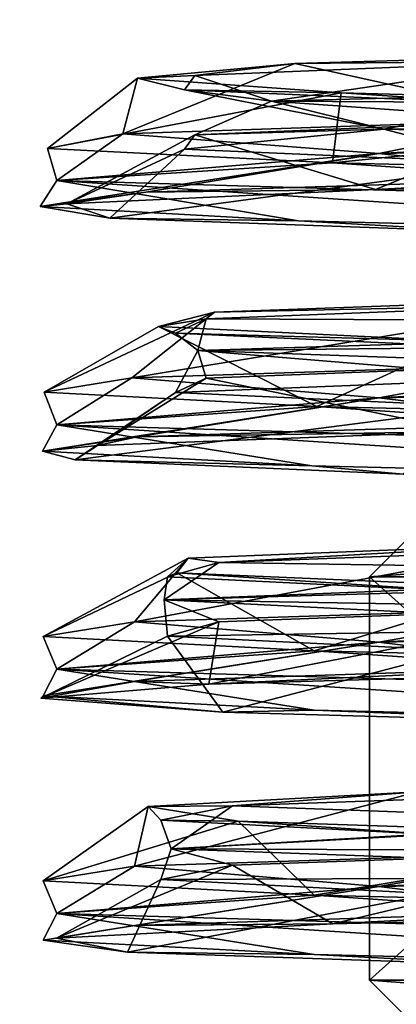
# Model space of a CAD drawing. Header units: millimetres. Extents: x -284 to 78, y 0 to 199.
# Tile 57 of 122: x -61.08 to -59.54, y 28.9 to 32.93. Entities that reach past the tile are written whole.
import ezdxf

# ---------------------------------------------------------------- set-up
doc = ezdxf.new("R2010")
doc.units = ezdxf.units.MM
doc.header["$LTSCALE"] = 65.185185
for name, color, linetype in [('680', 7, 'CONTINUOUS'), ('693', 7, 'CONTINUOUS'), ('694', 7, 'CONTINUOUS'), ('695', 7, 'CONTINUOUS'), ('696', 7, 'CONTINUOUS'), ('697', 7, 'CONTINUOUS'), ('698', 7, 'CONTINUOUS'), ('793', 7, 'CONTINUOUS'), ('794', 7, 'CONTINUOUS'), ('795', 7, 'CONTINUOUS'), ('797', 7, 'CONTINUOUS'), ('798', 7, 'CONTINUOUS'), ('799', 7, 'CONTINUOUS'), ('810', 7, 'CONTINUOUS'), ('811', 7, 'CONTINUOUS'), ('812', 7, 'CONTINUOUS'), ('813', 7, 'CONTINUOUS'), ('814', 7, 'CONTINUOUS'), ('815', 7, 'CONTINUOUS')]:
    doc.layers.add(name, color=color, linetype=linetype)

msp = doc.modelspace()

# ---------------------------------------------------------------- linework, layer by layer
at = {"layer": '680', "linetype": 'CONTINUOUS'}
for points in [[(-60.5359, 7.05, -10.5359), (-64.8112, 7.05, -1.6243), (-62.0544, 61.05, -8.758), (-60.5359, 7.05, -10.5359)], [(-62.5691, 7.05, 8.0018), (-54.7962, 7.05, 14.107), (-61.9536, 61.05, 8.8951), (-62.5691, 7.05, 8.0018)], [(-54.6044, 61.05, -14.1707), (-60.5359, 7.05, -10.5359), (-62.0544, 61.05, -8.758), (-54.6044, 61.05, -14.1707)], [(-61.9536, 61.05, 8.8951), (-54.7962, 7.05, 14.107), (-58.5501, 61.05, 12.2027), (-61.9536, 61.05, 8.8951)], [(-51.6243, 7.05, -14.8112), (-60.5359, 7.05, -10.5359), (-54.6044, 61.05, -14.1707), (-51.6243, 7.05, -14.8112)]]:
    msp.add_3dface(points, dxfattribs=at)
at = {"layer": '693', "linetype": 'CONTINUOUS'}
for points in [[(-53.7964, 30.4944, 10.4306), (-59.6129, 30.3833, 5.55), (-55.8083, 30.5832, 9.3808), (-53.7964, 30.4944, 10.4306)], [(-55.8083, 30.5832, 9.3808), (-59.6129, 30.3833, 5.55), (-58.8048, 30.5244, 6.6491), (-55.8083, 30.5832, 9.3808)], [(-58.8048, 30.5244, 6.6491), (-59.6129, 30.3833, 5.55), (-60.6122, 30.4656, 3.0194), (-58.8048, 30.5244, 6.6491)], [(-59.6129, 30.3833, 5.55), (-53.7964, 30.4944, 10.4306), (-58.8048, 30.2815, 6.6491), (-59.6129, 30.3833, 5.55)], [(-60.6122, 30.4656, 3.0194), (-60.9314, 30.2722, -1.9275), (-60.9863, 30.4067, -1.018), (-60.6122, 30.4656, 3.0194)], [(-59.6129, 30.3833, 5.55), (-60.9314, 30.2722, -1.9275), (-60.6122, 30.4656, 3.0194), (-59.6129, 30.3833, 5.55)], [(-60.9863, 30.4067, -1.018), (-60.9314, 30.2722, -1.9275), (-59.8767, 30.3479, -4.918), (-60.9863, 30.4067, -1.018)], [(-60.9314, 30.2722, -1.9275), (-59.6129, 30.3833, 5.55), (-60.9863, 30.1638, -1.018), (-60.9314, 30.2722, -1.9275)], [(-60.9863, 30.1638, -1.018), (-59.6129, 30.3833, 5.55), (-60.6122, 30.2227, 3.0194), (-60.9863, 30.1638, -1.018)], [(-60.9314, 30.2722, -1.9275), (-57.1349, 30.1611, -8.5031), (-59.8767, 30.3479, -4.918), (-60.9314, 30.2722, -1.9275)], [(-60.6122, 30.2227, 3.0194), (-59.6129, 30.3833, 5.55), (-58.8048, 30.2815, 6.6491), (-60.6122, 30.2227, 3.0194)], [(-59.8767, 30.3479, -4.918), (-57.1349, 30.1611, -8.5031), (-57.4331, 30.2891, -8.1538), (-59.8767, 30.3479, -4.918)], [(-59.8767, 30.105, -4.918), (-60.9314, 30.2722, -1.9275), (-60.9863, 30.1638, -1.018), (-59.8767, 30.105, -4.918)], [(-57.1349, 30.1611, -8.5031), (-60.9314, 30.2722, -1.9275), (-57.4331, 30.0462, -8.1538), (-57.1349, 30.1611, -8.5031)], [(-57.4331, 30.0462, -8.1538), (-60.9314, 30.2722, -1.9275), (-59.8767, 30.105, -4.918), (-57.4331, 30.0462, -8.1538)], [(-53.7964, 29.4944, 10.4306), (-59.6129, 29.3833, 5.55), (-55.8083, 29.5832, 9.3808), (-53.7964, 29.4944, 10.4306)], [(-55.8083, 29.5832, 9.3808), (-59.6129, 29.3833, 5.55), (-58.8048, 29.5244, 6.6491), (-55.8083, 29.5832, 9.3808)], [(-58.8048, 29.5244, 6.6491), (-59.6129, 29.3833, 5.55), (-60.6122, 29.4656, 3.0194), (-58.8048, 29.5244, 6.6491)], [(-60.6122, 29.4656, 3.0194), (-60.9314, 29.2722, -1.9275), (-60.9863, 29.4067, -1.018), (-60.6122, 29.4656, 3.0194)], [(-59.6129, 29.3833, 5.55), (-60.9314, 29.2722, -1.9275), (-60.6122, 29.4656, 3.0194), (-59.6129, 29.3833, 5.55)], [(-59.6129, 29.3833, 5.55), (-53.7964, 29.4944, 10.4306), (-58.8048, 29.2815, 6.6491), (-59.6129, 29.3833, 5.55)], [(-60.9863, 29.4067, -1.018), (-60.9314, 29.2722, -1.9275), (-59.8767, 29.3479, -4.918), (-60.9863, 29.4067, -1.018)], [(-60.9314, 29.2722, -1.9275), (-59.6129, 29.3833, 5.55), (-60.9863, 29.1638, -1.018), (-60.9314, 29.2722, -1.9275)], [(-60.9863, 29.1638, -1.018), (-59.6129, 29.3833, 5.55), (-60.6122, 29.2227, 3.0194), (-60.9863, 29.1638, -1.018)], [(-60.6122, 29.2227, 3.0194), (-59.6129, 29.3833, 5.55), (-58.8048, 29.2815, 6.6491), (-60.6122, 29.2227, 3.0194)], [(-60.9314, 29.2722, -1.9275), (-57.1349, 29.1611, -8.5031), (-59.8767, 29.3479, -4.918), (-60.9314, 29.2722, -1.9275)], [(-59.8767, 29.3479, -4.918), (-57.1349, 29.1611, -8.5031), (-57.4331, 29.2891, -8.1538), (-59.8767, 29.3479, -4.918)], [(-59.8767, 29.105, -4.918), (-60.9314, 29.2722, -1.9275), (-60.9863, 29.1638, -1.018), (-59.8767, 29.105, -4.918)], [(-57.1349, 29.1611, -8.5031), (-60.9314, 29.2722, -1.9275), (-57.4331, 29.0462, -8.1538), (-57.1349, 29.1611, -8.5031)], [(-57.4331, 29.0462, -8.1538), (-60.9314, 29.2722, -1.9275), (-59.8767, 29.105, -4.918), (-57.4331, 29.0462, -8.1538)]]:
    msp.add_3dface(points, dxfattribs=at)
at = {"layer": '694', "linetype": 'CONTINUOUS'}
for points in [[(-60.6122, 30.2227, 3.0194), (-58.8048, 30.2815, 6.6491), (-60.3085, 30.2115, 3.8278), (-60.6122, 30.2227, 3.0194)], [(-60.3085, 30.2115, 3.8278), (-58.8048, 30.2815, 6.6491), (-58.2773, 30.2692, 7.239), (-60.3085, 30.2115, 3.8278)], [(-60.9863, 30.1638, -1.018), (-60.6122, 30.2227, 3.0194), (-60.9959, 30.1537, -0.0819), (-60.9863, 30.1638, -1.018)], [(-60.9959, 30.1537, -0.0819), (-60.6122, 30.2227, 3.0194), (-60.3085, 30.2115, 3.8278), (-60.9959, 30.1537, -0.0819)], [(-60.2505, 30.0959, -3.9805), (-60.9863, 30.1638, -1.018), (-60.9959, 30.1537, -0.0819), (-60.2505, 30.0959, -3.9805)], [(-59.8767, 30.105, -4.918), (-60.9863, 30.1638, -1.018), (-60.2505, 30.0959, -3.9805), (-59.8767, 30.105, -4.918)], [(-58.1697, 30.0382, -7.3602), (-59.8767, 30.105, -4.918), (-60.2505, 30.0959, -3.9805), (-58.1697, 30.0382, -7.3602)], [(-57.4331, 30.0462, -8.1538), (-59.8767, 30.105, -4.918), (-58.1697, 30.0382, -7.3602), (-57.4331, 30.0462, -8.1538)], [(-60.6122, 29.2227, 3.0194), (-58.8048, 29.2815, 6.6491), (-59.8001, 29.2298, 4.9874), (-60.6122, 29.2227, 3.0194)], [(-59.8001, 29.2298, 4.9874), (-58.8048, 29.2815, 6.6491), (-57.3929, 29.2875, 8.1401), (-59.8001, 29.2298, 4.9874)], [(-60.9863, 29.1638, -1.018), (-60.6122, 29.2227, 3.0194), (-60.9321, 29.1721, 1.1855), (-60.9863, 29.1638, -1.018)], [(-60.9321, 29.1721, 1.1855), (-60.6122, 29.2227, 3.0194), (-59.8001, 29.2298, 4.9874), (-60.9321, 29.1721, 1.1855)], [(-60.6415, 29.1143, -2.7706), (-60.9863, 29.1638, -1.018), (-60.9321, 29.1721, 1.1855), (-60.6415, 29.1143, -2.7706)], [(-59.8767, 29.105, -4.918), (-60.9863, 29.1638, -1.018), (-60.6415, 29.1143, -2.7706), (-59.8767, 29.105, -4.918)], [(-58.9661, 29.0566, -6.366), (-59.8767, 29.105, -4.918), (-60.6415, 29.1143, -2.7706), (-58.9661, 29.0566, -6.366)], [(-57.4331, 29.0462, -8.1538), (-59.8767, 29.105, -4.918), (-58.9661, 29.0566, -6.366), (-57.4331, 29.0462, -8.1538)]]:
    msp.add_3dface(points, dxfattribs=at)
at = {"layer": '695', "linetype": 'CONTINUOUS'}
for points in [[(-58.8048, 30.5244, 6.6491), (-60.6122, 30.4656, 3.0194), (-58.8959, 30.7867, 5.7709), (-58.8048, 30.5244, 6.6491)], [(-58.8959, 30.7867, 5.7709), (-60.6122, 30.4656, 3.0194), (-60.3934, 30.7269, 2.1016), (-58.8959, 30.7867, 5.7709)], [(-60.6122, 30.4656, 3.0194), (-60.9863, 30.4067, -1.018), (-60.3934, 30.7269, 2.1016), (-60.6122, 30.4656, 3.0194)], [(-60.3934, 30.7269, 2.1016), (-60.9863, 30.4067, -1.018), (-60.4392, 30.667, -1.8611), (-60.3934, 30.7269, 2.1016)], [(-60.9863, 30.4067, -1.018), (-59.8767, 30.3479, -4.918), (-60.4392, 30.667, -1.8611), (-60.9863, 30.4067, -1.018)], [(-60.4392, 30.667, -1.8611), (-59.8767, 30.3479, -4.918), (-59.027, 30.6072, -5.5635), (-60.4392, 30.667, -1.8611)], [(-59.8767, 30.3479, -4.918), (-57.4331, 30.2891, -8.1538), (-59.027, 30.6072, -5.5635), (-59.8767, 30.3479, -4.918)], [(-58.8048, 29.5244, 6.6491), (-60.6122, 29.4656, 3.0194), (-59.4525, 29.77, 4.8052), (-58.8048, 29.5244, 6.6491)], [(-59.4525, 29.77, 4.8052), (-60.6122, 29.4656, 3.0194), (-60.5563, 29.7102, 1.0021), (-59.4525, 29.77, 4.8052)], [(-60.6122, 29.4656, 3.0194), (-60.9863, 29.4067, -1.018), (-60.5563, 29.7102, 1.0021), (-60.6122, 29.4656, 3.0194)], [(-60.5563, 29.7102, 1.0021), (-60.9863, 29.4067, -1.018), (-60.1879, 29.6504, -2.9407), (-60.5563, 29.7102, 1.0021)], [(-60.9863, 29.4067, -1.018), (-59.8767, 29.3479, -4.918), (-60.1879, 29.6504, -2.9407), (-60.9863, 29.4067, -1.018)], [(-60.1879, 29.6504, -2.9407), (-59.8767, 29.3479, -4.918), (-58.3985, 29.5906, -6.4734), (-60.1879, 29.6504, -2.9407)], [(-59.8767, 29.3479, -4.918), (-57.4331, 29.2891, -8.1538), (-58.3985, 29.5906, -6.4734), (-59.8767, 29.3479, -4.918)]]:
    msp.add_3dface(points, dxfattribs=at)
at = {"layer": '696', "linetype": 'CONTINUOUS'}
for points in [[(-53.7964, 32.4944, 10.4306), (-59.6129, 32.3833, 5.55), (-55.9754, 32.5804, 9.2752), (-53.7964, 32.4944, 10.4306)], [(-55.9754, 32.5804, 9.2752), (-59.6129, 32.3833, 5.55), (-58.9177, 32.5217, 6.497), (-55.9754, 32.5804, 9.2752)], [(-58.9177, 32.5217, 6.497), (-59.6129, 32.3833, 5.55), (-60.6603, 32.463, 2.8448), (-58.9177, 32.5217, 6.497)], [(-59.6129, 32.3833, 5.55), (-53.7964, 32.4944, 10.4306), (-58.7023, 32.2839, 6.7827), (-59.6129, 32.3833, 5.55)], [(-60.6603, 32.463, 2.8448), (-60.9314, 32.2722, -1.9274), (-60.969, 32.4042, -1.1901), (-60.6603, 32.463, 2.8448)], [(-59.6129, 32.3833, 5.55), (-60.9314, 32.2722, -1.9274), (-60.6603, 32.463, 2.8448), (-59.6129, 32.3833, 5.55)], [(-60.969, 32.4042, -1.1901), (-60.9314, 32.2722, -1.9274), (-59.8022, 32.3455, -5.0649), (-60.969, 32.4042, -1.1901)], [(-60.9314, 32.2722, -1.9274), (-59.6129, 32.3833, 5.55), (-60.9994, 32.1661, -0.8649), (-60.9314, 32.2722, -1.9274)], [(-60.9994, 32.1661, -0.8649), (-59.6129, 32.3833, 5.55), (-60.567, 32.225, 3.174), (-60.9994, 32.1661, -0.8649)], [(-60.567, 32.225, 3.174), (-59.6129, 32.3833, 5.55), (-58.7023, 32.2839, 6.7827), (-60.567, 32.225, 3.174)], [(-60.9314, 32.2722, -1.9274), (-57.135, 32.1611, -8.5031), (-59.8022, 32.3455, -5.0649), (-60.9314, 32.2722, -1.9274)], [(-59.8022, 32.3455, -5.0649), (-57.135, 32.1611, -8.5031), (-57.3168, 32.2868, -8.2583), (-59.8022, 32.3455, -5.0649)], [(-59.9411, 32.1071, -4.7865), (-60.9314, 32.2722, -1.9274), (-60.9994, 32.1661, -0.8649), (-59.9411, 32.1071, -4.7865)], [(-57.135, 32.1611, -8.5031), (-60.9314, 32.2722, -1.9274), (-57.5353, 32.0482, -8.0594), (-57.135, 32.1611, -8.5031)], [(-57.5353, 32.0482, -8.0594), (-60.9314, 32.2722, -1.9274), (-59.9411, 32.1071, -4.7865), (-57.5353, 32.0482, -8.0594)], [(-53.7964, 31.4944, 10.4306), (-59.6129, 31.3833, 5.55), (-55.8573, 31.5824, 9.3503), (-53.7964, 31.4944, 10.4306)], [(-55.8573, 31.5824, 9.3503), (-59.6129, 31.3833, 5.55), (-58.8345, 31.5237, 6.6096), (-55.8573, 31.5824, 9.3503)], [(-58.8345, 31.5237, 6.6096), (-59.6129, 31.3833, 5.55), (-60.6234, 31.465, 2.9798), (-58.8345, 31.5237, 6.6096)], [(-59.6129, 31.3833, 5.55), (-53.7964, 31.4944, 10.4306), (-58.7783, 31.2821, 6.6841), (-59.6129, 31.3833, 5.55)], [(-60.6234, 31.465, 2.9798), (-60.9314, 31.2722, -1.9275), (-60.9832, 31.4063, -1.0508), (-60.6234, 31.465, 2.9798)], [(-59.6129, 31.3833, 5.55), (-60.9314, 31.2722, -1.9275), (-60.6234, 31.465, 2.9798), (-59.6129, 31.3833, 5.55)], [(-60.9832, 31.4063, -1.0508), (-60.9314, 31.2722, -1.9275), (-59.8656, 31.3476, -4.9401), (-60.9832, 31.4063, -1.0508)], [(-60.9314, 31.2722, -1.9275), (-59.6129, 31.3833, 5.55), (-60.989, 31.1643, -0.9889), (-60.9314, 31.2722, -1.9275)], [(-60.989, 31.1643, -0.9889), (-59.6129, 31.3833, 5.55), (-60.6021, 31.2232, 3.0546), (-60.989, 31.1643, -0.9889)], [(-60.6021, 31.2232, 3.0546), (-59.6129, 31.3833, 5.55), (-58.7783, 31.2821, 6.6841), (-60.6021, 31.2232, 3.0546)], [(-60.9314, 31.2722, -1.9275), (-57.1349, 31.1611, -8.5031), (-59.8656, 31.3476, -4.9401), (-60.9314, 31.2722, -1.9275)], [(-59.8656, 31.3476, -4.9401), (-57.1349, 31.1611, -8.5031), (-57.421, 31.2889, -8.1648), (-59.8656, 31.3476, -4.9401)], [(-59.8864, 31.1053, -4.8983), (-60.9314, 31.2722, -1.9275), (-60.989, 31.1643, -0.9889), (-59.8864, 31.1053, -4.8983)], [(-57.1349, 31.1611, -8.5031), (-60.9314, 31.2722, -1.9275), (-57.4439, 31.0464, -8.1439), (-57.1349, 31.1611, -8.5031)], [(-57.4439, 31.0464, -8.1439), (-60.9314, 31.2722, -1.9275), (-59.8864, 31.1053, -4.8983), (-57.4439, 31.0464, -8.1439)]]:
    msp.add_3dface(points, dxfattribs=at)
at = {"layer": '697', "linetype": 'CONTINUOUS'}
for points in [[(-60.567, 32.225, 3.174), (-58.7023, 32.2839, 6.7827), (-59.6265, 32.2352, 5.3149), (-60.567, 32.225, 3.174)], [(-59.6265, 32.2352, 5.3149), (-58.7023, 32.2839, 6.7827), (-57.0894, 32.2934, 8.4057), (-59.6265, 32.2352, 5.3149)], [(-60.9994, 32.1661, -0.8649), (-60.567, 32.225, 3.174), (-60.8905, 32.177, 1.5213), (-60.9994, 32.1661, -0.8649)], [(-60.8905, 32.177, 1.5213), (-60.567, 32.225, 3.174), (-59.6265, 32.2352, 5.3149), (-60.8905, 32.177, 1.5213)], [(-60.7144, 32.1188, -2.4735), (-60.9994, 32.1661, -0.8649), (-60.8905, 32.177, 1.5213), (-60.7144, 32.1188, -2.4735)], [(-59.9411, 32.1071, -4.7865), (-60.9994, 32.1661, -0.8649), (-60.7144, 32.1188, -2.4735), (-59.9411, 32.1071, -4.7865)], [(-59.1216, 32.0606, -6.1411), (-59.9411, 32.1071, -4.7865), (-60.7144, 32.1188, -2.4735), (-59.1216, 32.0606, -6.1411)], [(-57.5353, 32.0482, -8.0594), (-59.9411, 32.1071, -4.7865), (-59.1216, 32.0606, -6.1411), (-57.5353, 32.0482, -8.0594)], [(-60.6021, 31.2232, 3.0546), (-58.7783, 31.2821, 6.6841), (-59.2487, 31.2458, 5.948), (-60.6021, 31.2232, 3.0546)], [(-60.764, 31.1876, 2.2479), (-60.6021, 31.2232, 3.0546), (-59.2487, 31.2458, 5.948), (-60.764, 31.1876, 2.2479)], [(-60.989, 31.1643, -0.9889), (-60.6021, 31.2232, 3.0546), (-60.764, 31.1876, 2.2479), (-60.989, 31.1643, -0.9889)], [(-60.8562, 31.1295, -1.7493), (-60.989, 31.1643, -0.9889), (-60.764, 31.1876, 2.2479), (-60.8562, 31.1295, -1.7493)], [(-59.8864, 31.1053, -4.8983), (-60.989, 31.1643, -0.9889), (-60.8562, 31.1295, -1.7493), (-59.8864, 31.1053, -4.8983)], [(-59.5131, 31.0713, -5.5151), (-59.8864, 31.1053, -4.8983), (-60.8562, 31.1295, -1.7493), (-59.5131, 31.0713, -5.5151)], [(-57.4439, 31.0464, -8.1439), (-59.8864, 31.1053, -4.8983), (-59.5131, 31.0713, -5.5151), (-57.4439, 31.0464, -8.1439)]]:
    msp.add_3dface(points, dxfattribs=at)
at = {"layer": '698', "linetype": 'CONTINUOUS'}
for points in [[(-57.924, 32.8108, 7.0464), (-58.9177, 32.5217, 6.497), (-59.9566, 32.751, 3.6477), (-57.924, 32.8108, 7.0464)], [(-58.9177, 32.5217, 6.497), (-60.6603, 32.463, 2.8448), (-59.9566, 32.751, 3.6477), (-58.9177, 32.5217, 6.497)], [(-59.9566, 32.751, 3.6477), (-60.6603, 32.463, 2.8448), (-60.6006, 32.6912, -0.2598), (-59.9566, 32.751, 3.6477)], [(-60.6603, 32.463, 2.8448), (-60.969, 32.4042, -1.1901), (-60.6006, 32.6912, -0.2598), (-60.6603, 32.463, 2.8448)], [(-60.6006, 32.6912, -0.2598), (-60.969, 32.4042, -1.1901), (-59.766, 32.6314, -4.1312), (-60.6006, 32.6912, -0.2598)], [(-60.969, 32.4042, -1.1901), (-59.8022, 32.3455, -5.0649), (-59.766, 32.6314, -4.1312), (-60.969, 32.4042, -1.1901)], [(-59.766, 32.6314, -4.1312), (-59.8022, 32.3455, -5.0649), (-57.5689, 32.5716, -7.4264), (-59.766, 32.6314, -4.1312)], [(-59.8022, 32.3455, -5.0649), (-57.3168, 32.2868, -8.2583), (-57.5689, 32.5716, -7.4264), (-59.8022, 32.3455, -5.0649)], [(-58.8345, 31.5237, 6.6096), (-60.6234, 31.465, 2.9798), (-58.6219, 31.794, 6.1728), (-58.8345, 31.5237, 6.6096)], [(-58.6219, 31.794, 6.1728), (-60.6234, 31.465, 2.9798), (-60.2854, 31.7342, 2.5791), (-58.6219, 31.794, 6.1728)], [(-60.6234, 31.465, 2.9798), (-60.9832, 31.4063, -1.0508), (-60.2854, 31.7342, 2.5791), (-60.6234, 31.465, 2.9798)], [(-60.2854, 31.7342, 2.5791), (-60.9832, 31.4063, -1.0508), (-60.5144, 31.6744, -1.3743), (-60.2854, 31.7342, 2.5791)], [(-60.9832, 31.4063, -1.0508), (-59.8656, 31.3476, -4.9401), (-60.5144, 31.6744, -1.3743), (-60.9832, 31.4063, -1.0508)], [(-60.5144, 31.6744, -1.3743), (-59.8656, 31.3476, -4.9401), (-59.2773, 31.6147, -5.1354), (-60.5144, 31.6744, -1.3743)], [(-59.8656, 31.3476, -4.9401), (-57.421, 31.2889, -8.1648), (-59.2773, 31.6147, -5.1354), (-59.8656, 31.3476, -4.9401)]]:
    msp.add_3dface(points, dxfattribs=at)
at = {"layer": '793', "linetype": 'CONTINUOUS'}
for points in [[(-59.5, 28.85), (-57.6857, 28.85, -5.5839), (-59.65, 29), (-59.5, 28.85)], [(-59.65, 29), (-57.6857, 28.85, -5.5839), (-57.807, 29, -5.6721), (-59.65, 29)]]:
    msp.add_3dface(points, dxfattribs=at)
at = {"layer": '794', "linetype": 'CONTINUOUS'}
for points in [[(-59.65, 29), (-57.807, 29, -5.6721), (-59.65, 30.65), (-59.65, 29)], [(-59.65, 30.65), (-57.807, 29, -5.6721), (-57.807, 30.65, -5.6721), (-59.65, 30.65)]]:
    msp.add_3dface(points, dxfattribs=at)
at = {"layer": '795', "linetype": 'CONTINUOUS'}
msp.add_3dface([(-59.65, 30.65), (-57.807, 30.65, -5.6721), (-59.5, 30.8), (-59.65, 30.65)], dxfattribs=at)
at = {"layer": '797', "linetype": 'CONTINUOUS'}
msp.add_3dface([(-59.5, 28.85), (-59.65, 29), (-57.807, 29, 5.6721), (-59.5, 28.85)], dxfattribs=at)
at = {"layer": '798', "linetype": 'CONTINUOUS'}
for points in [[(-59.65, 29), (-59.65, 30.65), (-57.807, 30.65, 5.6721), (-59.65, 29)], [(-57.807, 29, 5.6721), (-59.65, 29), (-57.807, 30.65, 5.6721), (-57.807, 29, 5.6721)]]:
    msp.add_3dface(points, dxfattribs=at)
at = {"layer": '799', "linetype": 'CONTINUOUS'}
for points in [[(-59.65, 30.65), (-59.5, 30.8), (-57.6857, 30.8, 5.5839), (-59.65, 30.65)], [(-57.807, 30.65, 5.6721), (-59.65, 30.65), (-57.6857, 30.8, 5.5839), (-57.807, 30.65, 5.6721)]]:
    msp.add_3dface(points, dxfattribs=at)
at = {"layer": '810', "linetype": 'CONTINUOUS'}
for points in [[(-60.3664, 32.4596, 2.0474), (-59.6265, 32.2352, 5.3149), (-58.9339, 32.5182, 5.6425), (-60.3664, 32.4596, 2.0474)], [(-59.6265, 32.2352, 5.3149), (-57.0894, 32.2934, 8.4057), (-58.9339, 32.5182, 5.6425), (-59.6265, 32.2352, 5.3149)], [(-60.8905, 32.177, 1.5213), (-59.6265, 32.2352, 5.3149), (-60.3664, 32.4596, 2.0474), (-60.8905, 32.177, 1.5213)], [(-60.4083, 32.401, -1.8223), (-60.8905, 32.177, 1.5213), (-60.3664, 32.4596, 2.0474), (-60.4083, 32.401, -1.8223)], [(-60.7144, 32.1188, -2.4735), (-60.8905, 32.177, 1.5213), (-60.4083, 32.401, -1.8223), (-60.7144, 32.1188, -2.4735)], [(-59.0541, 32.3423, -5.4477), (-60.7144, 32.1188, -2.4735), (-60.4083, 32.401, -1.8223), (-59.0541, 32.3423, -5.4477)], [(-59.1216, 32.0606, -6.1411), (-60.7144, 32.1188, -2.4735), (-59.0541, 32.3423, -5.4477), (-59.1216, 32.0606, -6.1411)], [(-60.3196, 31.463, 2.2715), (-59.2487, 31.2458, 5.948), (-58.8096, 31.5217, 5.8348), (-60.3196, 31.463, 2.2715)], [(-60.764, 31.1876, 2.2479), (-59.2487, 31.2458, 5.948), (-60.3196, 31.463, 2.2715), (-60.764, 31.1876, 2.2479)], [(-60.4453, 31.4044, -1.5964), (-60.764, 31.1876, 2.2479), (-60.3196, 31.463, 2.2715), (-60.4453, 31.4044, -1.5964)], [(-60.8562, 31.1295, -1.7493), (-60.764, 31.1876, 2.2479), (-60.4453, 31.4044, -1.5964), (-60.8562, 31.1295, -1.7493)], [(-59.17, 31.3458, -5.2502), (-60.8562, 31.1295, -1.7493), (-60.4453, 31.4044, -1.5964), (-59.17, 31.3458, -5.2502)], [(-59.5131, 31.0713, -5.5151), (-60.8562, 31.1295, -1.7493), (-59.17, 31.3458, -5.2502), (-59.5131, 31.0713, -5.5151)]]:
    msp.add_3dface(points, dxfattribs=at)
at = {"layer": '811', "linetype": 'CONTINUOUS'}
for points in [[(-57.924, 32.8108, 7.0464), (-59.9566, 32.751, 3.6477), (-58.9339, 32.7611, 5.6425), (-57.924, 32.8108, 7.0464)], [(-59.9566, 32.751, 3.6477), (-60.6006, 32.6912, -0.2598), (-60.3664, 32.7025, 2.0474), (-59.9566, 32.751, 3.6477)], [(-58.9339, 32.7611, 5.6425), (-59.9566, 32.751, 3.6477), (-60.3664, 32.7025, 2.0474), (-58.9339, 32.7611, 5.6425)], [(-60.3664, 32.7025, 2.0474), (-60.6006, 32.6912, -0.2598), (-60.4083, 32.6439, -1.8223), (-60.3664, 32.7025, 2.0474)], [(-60.6006, 32.6912, -0.2598), (-59.766, 32.6314, -4.1312), (-60.4083, 32.6439, -1.8223), (-60.6006, 32.6912, -0.2598)], [(-60.4083, 32.6439, -1.8223), (-59.766, 32.6314, -4.1312), (-59.0541, 32.5852, -5.4477), (-60.4083, 32.6439, -1.8223)], [(-59.766, 32.6314, -4.1312), (-57.5689, 32.5716, -7.4264), (-59.0541, 32.5852, -5.4477), (-59.766, 32.6314, -4.1312)], [(-58.8096, 31.7646, 5.8348), (-60.2854, 31.7342, 2.5791), (-60.3196, 31.7059, 2.2715), (-58.8096, 31.7646, 5.8348)], [(-58.6219, 31.794, 6.1728), (-60.2854, 31.7342, 2.5791), (-58.8096, 31.7646, 5.8348), (-58.6219, 31.794, 6.1728)], [(-60.2854, 31.7342, 2.5791), (-60.5144, 31.6744, -1.3743), (-60.3196, 31.7059, 2.2715), (-60.2854, 31.7342, 2.5791)], [(-60.3196, 31.7059, 2.2715), (-60.5144, 31.6744, -1.3743), (-60.4453, 31.6473, -1.5964), (-60.3196, 31.7059, 2.2715)], [(-60.5144, 31.6744, -1.3743), (-59.2773, 31.6147, -5.1354), (-60.4453, 31.6473, -1.5964), (-60.5144, 31.6744, -1.3743)], [(-60.4453, 31.6473, -1.5964), (-59.2773, 31.6147, -5.1354), (-59.17, 31.5887, -5.2502), (-60.4453, 31.6473, -1.5964)]]:
    msp.add_3dface(points, dxfattribs=at)
at = {"layer": '812', "linetype": 'CONTINUOUS'}
for points in [[(-58.9339, 32.7611, 5.6425), (-60.3664, 32.7025, 2.0474), (-60.0519, 32.5967, 3.0348), (-58.9339, 32.7611, 5.6425)], [(-55.6262, 32.71, 8.8654), (-58.9339, 32.7611, 5.6425), (-60.0519, 32.5967, 3.0348), (-55.6262, 32.71, 8.8654)], [(-60.3664, 32.7025, 2.0474), (-60.4083, 32.6439, -1.8223), (-60.0519, 32.5967, 3.0348), (-60.3664, 32.7025, 2.0474)], [(-56.3031, 32.5768, 8.4808), (-55.6262, 32.71, 8.8654), (-60.0519, 32.5967, 3.0348), (-56.3031, 32.5768, 8.4808)], [(-60.4083, 32.6439, -1.8223), (-59.0541, 32.5852, -5.4477), (-59.5922, 32.4833, -4.2707), (-60.4083, 32.6439, -1.8223)], [(-60.0519, 32.5967, 3.0348), (-60.4083, 32.6439, -1.8223), (-59.5922, 32.4833, -4.2707), (-60.0519, 32.5967, 3.0348)], [(-60.3664, 32.4596, 2.0474), (-58.9339, 32.5182, 5.6425), (-60.0519, 32.5967, 3.0348), (-60.3664, 32.4596, 2.0474)], [(-60.3664, 32.4596, 2.0474), (-60.0519, 32.5967, 3.0348), (-59.5922, 32.4833, -4.2707), (-60.3664, 32.4596, 2.0474)], [(-58.9339, 32.5182, 5.6425), (-56.3031, 32.5768, 8.4808), (-60.0519, 32.5967, 3.0348), (-58.9339, 32.5182, 5.6425)], [(-59.0541, 32.5852, -5.4477), (-56.4854, 32.5266, -8.3423), (-59.5922, 32.4833, -4.2707), (-59.0541, 32.5852, -5.4477)], [(-59.5922, 32.4833, -4.2707), (-56.4854, 32.5266, -8.3423), (-54.4707, 32.37, -9.5007), (-59.5922, 32.4833, -4.2707)], [(-59.0541, 32.3423, -5.4477), (-60.4083, 32.401, -1.8223), (-59.5922, 32.4833, -4.2707), (-59.0541, 32.3423, -5.4477)], [(-60.4083, 32.401, -1.8223), (-60.3664, 32.4596, 2.0474), (-59.5922, 32.4833, -4.2707), (-60.4083, 32.401, -1.8223)], [(-59.0541, 32.3423, -5.4477), (-59.5922, 32.4833, -4.2707), (-54.4707, 32.37, -9.5007), (-59.0541, 32.3423, -5.4477)], [(-58.8096, 31.7646, 5.8348), (-60.3196, 31.7059, 2.2715), (-56.693, 31.69, 8.0904), (-58.8096, 31.7646, 5.8348)], [(-60.3196, 31.7059, 2.2715), (-60.4453, 31.6473, -1.5964), (-60.353, 31.5767, 1.7511), (-60.3196, 31.7059, 2.2715)], [(-56.693, 31.69, 8.0904), (-60.3196, 31.7059, 2.2715), (-60.353, 31.5767, 1.7511), (-56.693, 31.69, 8.0904)], [(-58.8096, 31.5217, 5.8348), (-56.693, 31.69, 8.0904), (-60.353, 31.5767, 1.7511), (-58.8096, 31.5217, 5.8348)], [(-60.4453, 31.6473, -1.5964), (-59.17, 31.5887, -5.2502), (-60.353, 31.5767, 1.7511), (-60.4453, 31.6473, -1.5964)], [(-60.4453, 31.4044, -1.5964), (-60.3196, 31.463, 2.2715), (-60.353, 31.5767, 1.7511), (-60.4453, 31.4044, -1.5964)], [(-60.4453, 31.4044, -1.5964), (-60.353, 31.5767, 1.7511), (-58.9813, 31.4633, -5.4393), (-60.4453, 31.4044, -1.5964)], [(-60.353, 31.5767, 1.7511), (-59.17, 31.5887, -5.2502), (-58.9813, 31.4633, -5.4393), (-60.353, 31.5767, 1.7511)], [(-60.3196, 31.463, 2.2715), (-58.8096, 31.5217, 5.8348), (-60.353, 31.5767, 1.7511), (-60.3196, 31.463, 2.2715)], [(-59.17, 31.3458, -5.2502), (-60.4453, 31.4044, -1.5964), (-58.9813, 31.4633, -5.4393), (-59.17, 31.3458, -5.2502)]]:
    msp.add_3dface(points, dxfattribs=at)
at = {"layer": '813', "linetype": 'CONTINUOUS'}
for points in [[(-60.3085, 30.2115, 3.8278), (-58.2773, 30.2692, 7.239), (-58.6811, 30.5251, 6.0243), (-60.3085, 30.2115, 3.8278)], [(-60.268, 30.4665, 2.4945), (-60.3085, 30.2115, 3.8278), (-58.6811, 30.5251, 6.0243), (-60.268, 30.4665, 2.4945)], [(-60.9959, 30.1537, -0.0819), (-60.3085, 30.2115, 3.8278), (-60.268, 30.4665, 2.4945), (-60.9959, 30.1537, -0.0819)], [(-60.4775, 30.4079, -1.3698), (-60.9959, 30.1537, -0.0819), (-60.268, 30.4665, 2.4945), (-60.4775, 30.4079, -1.3698)], [(-60.2505, 30.0959, -3.9805), (-60.9959, 30.1537, -0.0819), (-60.4775, 30.4079, -1.3698), (-60.2505, 30.0959, -3.9805)], [(-59.2816, 30.3492, -5.0503), (-60.2505, 30.0959, -3.9805), (-60.4775, 30.4079, -1.3698), (-59.2816, 30.3492, -5.0503)], [(-58.1697, 30.0382, -7.3602), (-60.2505, 30.0959, -3.9805), (-59.2816, 30.3492, -5.0503), (-58.1697, 30.0382, -7.3602)], [(-60.2115, 29.4699, 2.7164), (-59.8001, 29.2298, 4.9874), (-58.5486, 29.5286, 6.2109), (-60.2115, 29.4699, 2.7164)], [(-59.8001, 29.2298, 4.9874), (-57.3929, 29.2875, 8.1401), (-58.5486, 29.5286, 6.2109), (-59.8001, 29.2298, 4.9874)], [(-60.9321, 29.1721, 1.1855), (-59.8001, 29.2298, 4.9874), (-60.2115, 29.4699, 2.7164), (-60.9321, 29.1721, 1.1855)], [(-60.5047, 29.4113, -1.1425), (-60.9321, 29.1721, 1.1855), (-60.2115, 29.4699, 2.7164), (-60.5047, 29.4113, -1.1425)], [(-60.6415, 29.1143, -2.7706), (-60.9321, 29.1721, 1.1855), (-60.5047, 29.4113, -1.1425), (-60.6415, 29.1143, -2.7706)], [(-59.3888, 29.3527, -4.8481), (-60.6415, 29.1143, -2.7706), (-60.5047, 29.4113, -1.1425), (-59.3888, 29.3527, -4.8481)], [(-58.9661, 29.0566, -6.366), (-60.6415, 29.1143, -2.7706), (-59.3888, 29.3527, -4.8481), (-58.9661, 29.0566, -6.366)]]:
    msp.add_3dface(points, dxfattribs=at)
at = {"layer": '814', "linetype": 'CONTINUOUS'}
for points in [[(-58.8959, 30.7867, 5.7709), (-60.3934, 30.7269, 2.1016), (-60.268, 30.7094, 2.4945), (-58.8959, 30.7867, 5.7709)], [(-58.6811, 30.768, 6.0243), (-58.8959, 30.7867, 5.7709), (-60.268, 30.7094, 2.4945), (-58.6811, 30.768, 6.0243)], [(-60.3934, 30.7269, 2.1016), (-60.4392, 30.667, -1.8611), (-60.4775, 30.6508, -1.3698), (-60.3934, 30.7269, 2.1016)], [(-60.268, 30.7094, 2.4945), (-60.3934, 30.7269, 2.1016), (-60.4775, 30.6508, -1.3698), (-60.268, 30.7094, 2.4945)], [(-60.4775, 30.6508, -1.3698), (-60.4392, 30.667, -1.8611), (-59.2816, 30.5921, -5.0503), (-60.4775, 30.6508, -1.3698)], [(-60.4392, 30.667, -1.8611), (-59.027, 30.6072, -5.5635), (-59.2816, 30.5921, -5.0503), (-60.4392, 30.667, -1.8611)], [(-59.4525, 29.77, 4.8052), (-60.5563, 29.7102, 1.0021), (-60.2115, 29.7128, 2.7164), (-59.4525, 29.77, 4.8052)], [(-58.5486, 29.7714, 6.2109), (-59.4525, 29.77, 4.8052), (-60.2115, 29.7128, 2.7164), (-58.5486, 29.7714, 6.2109)], [(-60.2115, 29.7128, 2.7164), (-60.5563, 29.7102, 1.0021), (-60.5047, 29.6542, -1.1425), (-60.2115, 29.7128, 2.7164)], [(-60.5563, 29.7102, 1.0021), (-60.1879, 29.6504, -2.9407), (-60.5047, 29.6542, -1.1425), (-60.5563, 29.7102, 1.0021)], [(-60.5047, 29.6542, -1.1425), (-60.1879, 29.6504, -2.9407), (-59.3888, 29.5956, -4.8481), (-60.5047, 29.6542, -1.1425)], [(-60.1879, 29.6504, -2.9407), (-58.3985, 29.5906, -6.4734), (-59.3888, 29.5956, -4.8481), (-60.1879, 29.6504, -2.9407)]]:
    msp.add_3dface(points, dxfattribs=at)
at = {"layer": '815', "linetype": 'CONTINUOUS'}
for points in [[(-58.6811, 30.768, 6.0243), (-60.268, 30.7094, 2.4945), (-57.6542, 30.67, 7.1877), (-58.6811, 30.768, 6.0243)], [(-60.268, 30.7094, 2.4945), (-60.4775, 30.6508, -1.3698), (-60.4908, 30.5567, 0.4397), (-60.268, 30.7094, 2.4945)], [(-57.6542, 30.67, 7.1877), (-60.268, 30.7094, 2.4945), (-60.4908, 30.5567, 0.4397), (-57.6542, 30.67, 7.1877)], [(-58.6811, 30.5251, 6.0243), (-57.6542, 30.67, 7.1877), (-60.4908, 30.5567, 0.4397), (-58.6811, 30.5251, 6.0243)], [(-60.4775, 30.6508, -1.3698), (-59.2816, 30.5921, -5.0503), (-60.4908, 30.5567, 0.4397), (-60.4775, 30.6508, -1.3698)], [(-60.4908, 30.5567, 0.4397), (-59.2816, 30.5921, -5.0503), (-58.2288, 30.4433, -6.5221), (-60.4908, 30.5567, 0.4397)], [(-60.4775, 30.4079, -1.3698), (-60.268, 30.4665, 2.4945), (-60.4908, 30.5567, 0.4397), (-60.4775, 30.4079, -1.3698)], [(-60.4775, 30.4079, -1.3698), (-60.4908, 30.5567, 0.4397), (-58.2288, 30.4433, -6.5221), (-60.4775, 30.4079, -1.3698)], [(-60.268, 30.4665, 2.4945), (-58.6811, 30.5251, 6.0243), (-60.4908, 30.5567, 0.4397), (-60.268, 30.4665, 2.4945)], [(-59.2816, 30.3492, -5.0503), (-60.4775, 30.4079, -1.3698), (-58.2288, 30.4433, -6.5221), (-59.2816, 30.3492, -5.0503)], [(-58.5486, 29.7714, 6.2109), (-60.2115, 29.7128, 2.7164), (-58.4947, 29.65, 6.1717), (-58.5486, 29.7714, 6.2109)], [(-60.2115, 29.7128, 2.7164), (-60.5047, 29.6542, -1.1425), (-60.4632, 29.5367, -0.8786), (-60.2115, 29.7128, 2.7164)], [(-58.4947, 29.65, 6.1717), (-60.2115, 29.7128, 2.7164), (-60.4632, 29.5367, -0.8786), (-58.4947, 29.65, 6.1717)], [(-60.5047, 29.6542, -1.1425), (-59.3888, 29.5956, -4.8481), (-60.4632, 29.5367, -0.8786), (-60.5047, 29.6542, -1.1425)], [(-58.5486, 29.5286, 6.2109), (-58.4947, 29.65, 6.1717), (-60.4632, 29.5367, -0.8786), (-58.5486, 29.5286, 6.2109)], [(-60.4632, 29.5367, -0.8786), (-59.3888, 29.5956, -4.8481), (-57.3465, 29.4233, -7.502), (-60.4632, 29.5367, -0.8786)], [(-60.5047, 29.4113, -1.1425), (-60.2115, 29.4699, 2.7164), (-60.4632, 29.5367, -0.8786), (-60.5047, 29.4113, -1.1425)], [(-60.5047, 29.4113, -1.1425), (-60.4632, 29.5367, -0.8786), (-57.3465, 29.4233, -7.502), (-60.5047, 29.4113, -1.1425)], [(-60.2115, 29.4699, 2.7164), (-58.5486, 29.5286, 6.2109), (-60.4632, 29.5367, -0.8786), (-60.2115, 29.4699, 2.7164)], [(-59.3888, 29.3527, -4.8481), (-60.5047, 29.4113, -1.1425), (-57.3465, 29.4233, -7.502), (-59.3888, 29.3527, -4.8481)]]:
    msp.add_3dface(points, dxfattribs=at)

doc.saveas('drawing.dxf')
